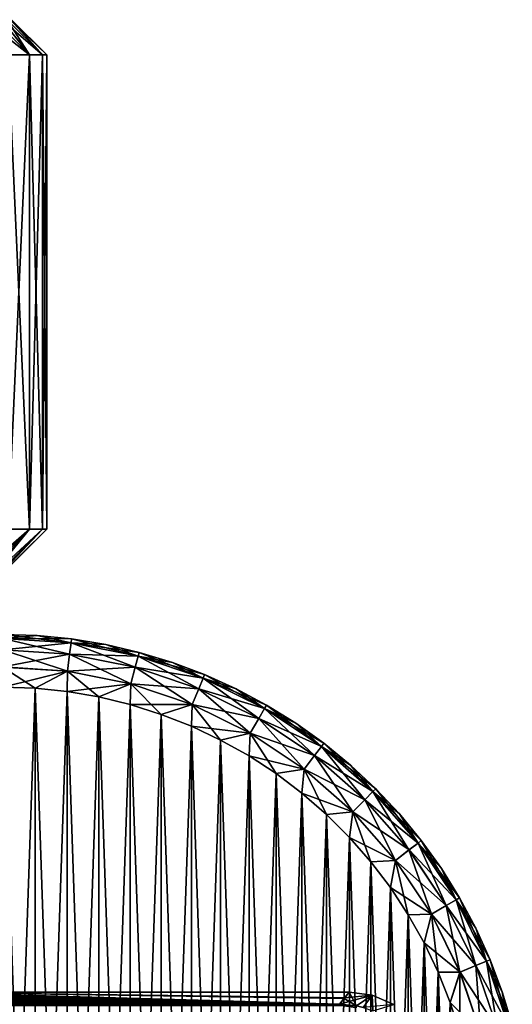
# Model space of a CAD drawing. Header units: metres. Extents: x -104 to 104, y -111 to 38.
# Tile 256 of 256: x 89 to 103, y 10 to 38. Entities that reach past the tile are written whole.
import ezdxf

# ---------------------------------------------------------------- set-up
doc = ezdxf.new("R2010")
doc.units = ezdxf.units.M
doc.layers.add('solid_509367_AD153', color=7, linetype='CONTINUOUS')

msp = doc.modelspace()

# ---------------------------------------------------------------- linework, layer by layer
at = {"layer": 'solid_509367_AD153'}
for points in [[(89.258652, 37.5, 3.574807), (88.253517, 38.5, 3.451926), (87.977783, 38.5, 4.280228)], [(89.258652, 37.5, 3.574807), (87.977783, 38.5, 4.280228), (88.653053, 37.5, 5.278814)], [(89.258652, 37.5, -3.574807), (88.253517, 38.5, -3.451926), (88.470009, 38.5, -2.603404)], [(88.653053, 37.5, -5.278814), (88.253517, 38.5, -3.451926), (89.258652, 37.5, -3.574807)], [(89.258652, 37.5, 3.574807), (88.470009, 38.5, 2.603404), (88.253517, 38.5, 3.451926)], [(89.258652, 37.5, -3.574807), (88.470009, 38.5, -2.603404), (88.625206, 38.5, -1.744061)], [(89.626587, 37.5, 1.804208), (88.625206, 38.5, 1.744061), (88.470009, 38.5, 2.603404)], [(89.626587, 37.5, 1.804208), (88.470009, 38.5, 2.603404), (89.258652, 37.5, 3.574807)], [(89.626587, 37.5, -1.804208), (88.625206, 38.5, -1.744061), (88.718376, 38.5, -0.876905)], [(89.258652, 37.5, -3.574807), (88.625206, 38.5, -1.744061), (89.626587, 37.5, -1.804208)], [(89.626587, 37.5, 1.804208), (88.718376, 38.5, 0.876905), (88.625206, 38.5, 1.744061)], [(89.626587, 37.5, -1.804208), (88.718376, 38.5, -0.876905), (88.75, 38.5)], [(89.75, 37.5), (88.75, 38.5), (88.718376, 38.5, 0.876905)], [(89.75, 37.5), (88.718376, 38.5, 0.876905), (89.626587, 37.5, 1.804208)], [(89.626587, 37.5, -1.804208), (88.75, 38.5), (89.75, 37.5)], [(89.258652, 24, 3.574807), (89.258652, 37.5, 3.574807), (88.653053, 37.5, 5.278814)], [(88.653053, 24, 5.278814), (89.258652, 24, 3.574807), (88.653053, 37.5, 5.278814)], [(89.258652, 37.5, -3.574807), (89.258652, 24, -3.574807), (88.653053, 24, -5.278814)], [(88.653053, 37.5, -5.278814), (89.258652, 37.5, -3.574807), (88.653053, 24, -5.278814)], [(89.626587, 24, 1.804208), (89.626587, 37.5, 1.804208), (89.258652, 37.5, 3.574807)], [(89.258652, 24, 3.574807), (89.626587, 24, 1.804208), (89.258652, 37.5, 3.574807)], [(89.626587, 37.5, -1.804208), (89.626587, 24, -1.804208), (89.258652, 24, -3.574807)], [(89.258652, 37.5, -3.574807), (89.626587, 37.5, -1.804208), (89.258652, 24, -3.574807)], [(89.75, 24), (89.75, 37.5), (89.626587, 37.5, 1.804208)], [(89.626587, 24, 1.804208), (89.75, 24), (89.626587, 37.5, 1.804208)], [(89.626587, 24, -1.804208), (89.75, 37.5), (89.75, 24)], [(89.626587, 37.5, -1.804208), (89.75, 37.5), (89.626587, 24, -1.804208)], [(86.972328, 22, -4.110086), (88.653053, 24, -5.278814), (89.258652, 24, -3.574807)], [(87.250191, 22, -3.315996), (86.972328, 22, -4.110086), (89.258652, 24, -3.574807)], [(87.250191, 22, 3.315996), (89.258652, 24, 3.574807), (88.653053, 24, 5.278814)], [(87.250191, 22, 3.315996), (87.467941, 22, 2.503361), (89.258652, 24, 3.574807)], [(87.467941, 22, -2.503361), (87.250191, 22, -3.315996), (89.258652, 24, -3.574807)], [(87.467941, 22, 2.503361), (87.624344, 22, 1.676726), (89.258652, 24, 3.574807)], [(87.467941, 22, -2.503361), (89.258652, 24, -3.574807), (89.626587, 24, -1.804208)], [(87.624344, 22, -1.676726), (87.467941, 22, -2.503361), (89.626587, 24, -1.804208)], [(87.624344, 22, 1.676726), (89.626587, 24, 1.804208), (89.258652, 24, 3.574807)], [(87.624344, 22, 1.676726), (87.718544, 22, 0.840714), (89.626587, 24, 1.804208)], [(87.718544, 22, -0.840714), (87.624344, 22, -1.676726), (89.626587, 24, -1.804208)], [(87.718544, 22, -0.840714), (89.75, 24), (87.75, 22)], [(87.718544, 22, -0.840714), (89.626587, 24, -1.804208), (89.75, 24)], [(87.718544, 22, 0.840714), (87.75, 22), (89.626587, 24, 1.804208)], [(87.75, 22), (89.75, 24), (89.626587, 24, 1.804208)], [(89.481049, 20.967884, 17.5), (89.481049, 20.967884, -17.5), (88.5, 21, -17.5)], [(88.5, 20.886271, -18.072937), (88.5, 21, -17.5), (89.481049, 20.967884, -17.5)], [(88.5, 21, 17.5), (89.481049, 20.967884, 17.5), (88.5, 21, -17.5)], [(90.442986, 20.758469, 18.074024), (89.481049, 20.967884, 17.5), (88.5, 21, 17.5)], [(90.442986, 20.758469, 18.074024), (88.5, 21, 17.5), (88.5, 20.885818, 18.074024)], [(88.5, 20.886271, -18.072937), (89.481049, 20.967884, -17.5), (90.457893, 20.871674, -17.5)], [(88.5, 20.886271, -18.072937), (90.457893, 20.871674, -17.5), (90.443047, 20.758915, -18.072937)], [(88.5, 20.886271, -18.072937), (90.443047, 20.758915, -18.072937), (88.5, 20.561077, -18.560244)], [(90.40049, 20.435678, 18.561077), (88.5, 20.885818, 18.074024), (88.5, 20.560244, 18.561077)], [(90.442986, 20.758469, 18.074024), (88.5, 20.885818, 18.074024), (90.40049, 20.435678, 18.561077)], [(90.443047, 20.758915, -18.072937), (90.400604, 20.436504, -18.560244), (88.5, 20.561077, -18.560244)], [(90.457893, 20.871674, 17.5), (90.457893, 20.871674, -17.5), (89.481049, 20.967884, -17.5)], [(89.481049, 20.967884, 17.5), (90.457893, 20.871674, 17.5), (89.481049, 20.967884, -17.5)], [(90.442986, 20.758469, 18.074024), (90.457893, 20.871674, 17.5), (89.481049, 20.967884, 17.5)], [(90.442986, 20.758469, 18.074024), (90.40049, 20.435678, 18.561077), (92.268471, 20.064116, 18.561077)], [(90.443047, 20.758915, -18.072937), (92.352852, 20.379032, -18.072937), (90.400604, 20.436504, -18.560244)], [(92.35273, 20.378597, 18.074024), (90.457893, 20.871674, 17.5), (90.442986, 20.758469, 18.074024)], [(92.35273, 20.378597, 18.074024), (90.442986, 20.758469, 18.074024), (92.268471, 20.064116, 18.561077)], [(90.443047, 20.758915, -18.072937), (90.457893, 20.871674, -17.5), (91.426353, 20.711779, -17.5)], [(90.443047, 20.758915, -18.072937), (91.426353, 20.711779, -17.5), (92.382286, 20.488888, -17.5)], [(90.443047, 20.758915, -18.072937), (92.382286, 20.488888, -17.5), (92.352852, 20.379032, -18.072937)], [(91.426353, 20.711779, 17.5), (91.426353, 20.711779, -17.5), (90.457893, 20.871674, -17.5)], [(90.457893, 20.871674, 17.5), (91.426353, 20.711779, 17.5), (90.457893, 20.871674, -17.5)], [(92.35273, 20.378597, 18.074024), (91.426353, 20.711779, 17.5), (90.457893, 20.871674, 17.5)], [(88.5, 20.561077, -18.560244), (90.400604, 20.436504, -18.560244), (88.5, 20.074024, -18.885818)], [(90.336884, 19.952541, 18.886271), (88.5, 20.560244, 18.561077), (88.5, 20.072937, 18.886271)], [(90.40049, 20.435678, 18.561077), (88.5, 20.560244, 18.561077), (90.336884, 19.952541, 18.886271)], [(92.382286, 20.488888, 17.5), (92.382286, 20.488888, -17.5), (91.426353, 20.711779, -17.5)], [(91.426353, 20.711779, 17.5), (92.382286, 20.488888, 17.5), (91.426353, 20.711779, -17.5)], [(92.35273, 20.378597, 18.074024), (92.382286, 20.488888, 17.5), (91.426353, 20.711779, 17.5)], [(94.196556, 19.752705, 18.074024), (92.382286, 20.488888, 17.5), (92.35273, 20.378597, 18.074024)], [(92.352852, 20.379032, -18.072937), (92.382286, 20.488888, -17.5), (93.321594, 20.203953, -17.5)], [(93.321594, 20.203953, 17.5), (93.321594, 20.203953, -17.5), (92.382286, 20.488888, -17.5)], [(92.382286, 20.488888, 17.5), (93.321594, 20.203953, 17.5), (92.382286, 20.488888, -17.5)], [(94.196556, 19.752705, 18.074024), (93.321594, 20.203953, 17.5), (92.382286, 20.488888, 17.5)], [(90.400604, 20.436504, -18.560244), (90.337029, 19.953619, -18.885818), (88.5, 20.074024, -18.885818)], [(90.40049, 20.435678, 18.561077), (90.336884, 19.952541, 18.886271), (92.142342, 19.593412, 18.886271)], [(90.400604, 20.436504, -18.560244), (92.268684, 20.06492, -18.560244), (90.337029, 19.953619, -18.885818)], [(92.268471, 20.064116, 18.561077), (90.40049, 20.435678, 18.561077), (92.142342, 19.593412, 18.886271)], [(92.352852, 20.379032, -18.072937), (92.268684, 20.06492, -18.560244), (90.400604, 20.436504, -18.560244)], [(92.35273, 20.378597, 18.074024), (92.268471, 20.064116, 18.561077), (94.07196, 19.451912, 18.561077)], [(92.352852, 20.379032, -18.072937), (94.196732, 19.75312, -18.072937), (92.268684, 20.06492, -18.560244)], [(94.196556, 19.752705, 18.074024), (92.35273, 20.378597, 18.074024), (94.07196, 19.451912, 18.561077)], [(92.352852, 20.379032, -18.072937), (93.321594, 20.203953, -17.5), (94.24025, 19.858192, -17.5)], [(92.352852, 20.379032, -18.072937), (94.24025, 19.858192, -17.5), (94.196732, 19.75312, -18.072937)], [(94.24025, 19.858192, 17.5), (94.24025, 19.858192, -17.5), (93.321594, 20.203953, -17.5)], [(93.321594, 20.203953, 17.5), (94.24025, 19.858192, 17.5), (93.321594, 20.203953, -17.5)], [(94.196556, 19.752705, 18.074024), (94.24025, 19.858192, 17.5), (93.321594, 20.203953, 17.5)], [(88.5, 20.074024, -18.885818), (90.337029, 19.953619, -18.885818), (88.5, 19.5, -19)], [(88.5, 20.072937, 18.886271), (88.5, 19.5, 19), (89.419037, 19.468893, 19)], [(90.336884, 19.952541, 18.886271), (88.5, 20.072937, 18.886271), (89.419037, 19.468893, 19)], [(90.337029, 19.953619, -18.885818), (89.419037, 19.468893, -19), (88.5, 19.5, -19)], [(90.337029, 19.953619, -18.885818), (90.327873, 19.376181, -19), (89.419037, 19.468893, -19)], [(90.336884, 19.952541, 18.886271), (89.419037, 19.468893, 19), (90.327873, 19.376181, 19)], [(90.337029, 19.953619, -18.885818), (92.142624, 19.594465, -18.885818), (90.327873, 19.376181, -19)], [(90.336884, 19.952541, 18.886271), (90.327873, 19.376181, 19), (91.226509, 19.221865, 19)], [(92.142342, 19.593412, 18.886271), (90.336884, 19.952541, 18.886271), (91.226509, 19.221865, 19)], [(92.268684, 20.06492, -18.560244), (92.142624, 19.594465, -18.885818), (90.337029, 19.953619, -18.885818)], [(92.268471, 20.064116, 18.561077), (92.142342, 19.593412, 18.886271), (93.885483, 19.001698, 18.886271)], [(92.268684, 20.06492, -18.560244), (94.072281, 19.452681, -18.560244), (92.142624, 19.594465, -18.885818)], [(94.07196, 19.451912, 18.561077), (92.268471, 20.064116, 18.561077), (93.885483, 19.001698, 18.886271)], [(94.196732, 19.75312, -18.072937), (94.072281, 19.452681, -18.560244), (92.268684, 20.06492, -18.560244)], [(94.196556, 19.752705, 18.074024), (94.07196, 19.451912, 18.561077), (95.780121, 18.609541, 18.561077)], [(94.196732, 19.75312, -18.072937), (95.943138, 18.891888, -18.072937), (94.072281, 19.452681, -18.560244)], [(95.942909, 18.891499, 18.074024), (94.24025, 19.858192, 17.5), (94.196556, 19.752705, 18.074024)], [(95.942909, 18.891499, 18.074024), (94.196556, 19.752705, 18.074024), (95.780121, 18.609541, 18.561077)], [(94.196732, 19.75312, -18.072937), (94.24025, 19.858192, -17.5), (95.134331, 19.453091, -17.5)], [(94.196732, 19.75312, -18.072937), (95.134331, 19.453091, -17.5), (96, 18.990381, -17.5)], [(94.196732, 19.75312, -18.072937), (96, 18.990381, -17.5), (95.943138, 18.891888, -18.072937)], [(95.134331, 19.453091, 17.5), (95.134331, 19.453091, -17.5), (94.24025, 19.858192, -17.5)], [(94.24025, 19.858192, 17.5), (95.134331, 19.453091, 17.5), (94.24025, 19.858192, -17.5)], [(95.942909, 18.891499, 18.074024), (95.134331, 19.453091, 17.5), (94.24025, 19.858192, 17.5)], [(89.419037, 19.468893, -19), (88.5, -7.5, -19), (88.5, 19.5, -19)], [(89.41909, -7.468883, 19), (89.419037, 19.468893, 19), (88.5, 19.5, 19)], [(88.5, -7.5, 19), (89.41909, -7.468883, 19), (88.5, 19.5, 19)], [(89.419037, 19.468893, -19), (89.41909, -7.468883, -19), (88.5, -7.5, -19)], [(89.419037, 19.468893, -19), (90.327873, 19.376181, -19), (89.41909, -7.468883, -19)], [(90.327965, -7.376163, 19), (90.327873, 19.376181, 19), (89.419037, 19.468893, 19)], [(89.41909, -7.468883, 19), (90.327965, -7.376163, 19), (89.419037, 19.468893, 19)], [(90.327873, 19.376181, -19), (90.327965, -7.376163, -19), (89.41909, -7.468883, -19)], [(92.142624, 19.594465, -18.885818), (91.226509, 19.221865, -19), (90.327873, 19.376181, -19)], [(90.327873, 19.376181, -19), (91.226509, 19.221865, -19), (90.327965, -7.376163, -19)], [(91.226624, -7.221841, 19), (91.226509, 19.221865, 19), (90.327873, 19.376181, 19)], [(90.327965, -7.376163, 19), (91.226624, -7.221841, 19), (90.327873, 19.376181, 19)], [(92.142624, 19.594465, -18.885818), (92.119682, 19.004652, -19), (91.226509, 19.221865, -19)], [(92.142342, 19.593412, 18.886271), (91.226509, 19.221865, 19), (92.119682, 19.004652, 19)], [(92.142624, 19.594465, -18.885818), (93.885895, 19.002705, -18.885818), (92.119682, 19.004652, -19)], [(92.142342, 19.593412, 18.886271), (92.119682, 19.004652, 19), (93.00399, 18.725471, 19)], [(93.885483, 19.001698, 18.886271), (92.142342, 19.593412, 18.886271), (93.00399, 18.725471, 19)], [(94.072281, 19.452681, -18.560244), (93.885895, 19.002705, -18.885818), (92.142624, 19.594465, -18.885818)], [(94.07196, 19.451912, 18.561077), (93.885483, 19.001698, 18.886271), (95.536469, 18.187521, 18.886271)], [(94.072281, 19.452681, -18.560244), (95.78054, 18.610262, -18.560244), (93.885895, 19.002705, -18.885818)], [(95.780121, 18.609541, 18.561077), (94.07196, 19.451912, 18.561077), (95.536469, 18.187521, 18.886271)], [(95.943138, 18.891888, -18.072937), (95.78054, 18.610262, -18.560244), (94.072281, 19.452681, -18.560244)], [(96, 18.990381, 17.5), (96, 18.990381, -17.5), (95.134331, 19.453091, -17.5)], [(95.134331, 19.453091, 17.5), (96, 18.990381, 17.5), (95.134331, 19.453091, -17.5)], [(95.942909, 18.891499, 18.074024), (96, 18.990381, 17.5), (95.134331, 19.453091, 17.5)], [(91.226509, 19.221865, -19), (91.226624, -7.221841, -19), (90.327965, -7.376163, -19)], [(91.226509, 19.221865, -19), (92.119682, 19.004652, -19), (91.226624, -7.221841, -19)], [(92.119797, -7.004625, 19), (92.119682, 19.004652, 19), (91.226509, 19.221865, 19)], [(91.226624, -7.221841, 19), (92.119797, -7.004625, 19), (91.226509, 19.221865, 19)], [(92.119682, 19.004652, -19), (92.119797, -7.004625, -19), (91.226624, -7.221841, -19)], [(92.119682, 19.004652, -19), (93.00399, 18.725471, -19), (92.119797, -7.004625, -19)], [(93.885895, 19.002705, -18.885818), (93.00399, 18.725471, -19), (92.119682, 19.004652, -19)], [(93.004074, -6.725446, 19), (93.00399, 18.725471, 19), (92.119682, 19.004652, 19)], [(92.119797, -7.004625, 19), (93.004074, -6.725446, 19), (92.119682, 19.004652, 19)], [(93.885895, 19.002705, -18.885818), (93.864166, 18.388489, -19), (93.00399, 18.725471, -19)], [(93.885483, 19.001698, 18.886271), (93.00399, 18.725471, 19), (93.864166, 18.388489, 19)], [(93.885895, 19.002705, -18.885818), (95.53701, 18.188463, -18.885818), (93.864166, 18.388489, -19)], [(93.885483, 19.001698, 18.886271), (93.864166, 18.388489, 19), (94.695381, 17.994108, 19)], [(95.536469, 18.187521, 18.886271), (93.885483, 19.001698, 18.886271), (94.695381, 17.994108, 19)], [(95.78054, 18.610262, -18.560244), (95.53701, 18.188463, -18.885818), (93.885895, 19.002705, -18.885818)], [(95.942909, 18.891499, 18.074024), (95.780121, 18.609541, 18.561077), (97.363716, 17.551418, 18.561077)], [(95.943138, 18.891888, -18.072937), (97.562187, 17.810072, -18.072937), (95.78054, 18.610262, -18.560244)], [(97.561913, 17.809715, 18.074024), (96, 18.990381, 17.5), (95.942909, 18.891499, 18.074024)], [(97.561913, 17.809715, 18.074024), (95.942909, 18.891499, 18.074024), (97.363716, 17.551418, 18.561077)], [(95.943138, 18.891888, -18.072937), (96, 18.990381, -17.5), (96.833557, 18.472044, -17.5)], [(95.943138, 18.891888, -18.072937), (96.833557, 18.472044, -17.5), (97.631424, 17.900299, -17.5)], [(95.943138, 18.891888, -18.072937), (97.631424, 17.900299, -17.5), (97.562187, 17.810072, -18.072937)], [(96.833557, 18.472044, 17.5), (96.833557, 18.472044, -17.5), (96, 18.990381, -17.5)], [(96, 18.990381, 17.5), (96.833557, 18.472044, 17.5), (96, 18.990381, -17.5)], [(97.561913, 17.809715, 18.074024), (96.833557, 18.472044, 17.5), (96, 18.990381, 17.5)], [(93.00399, 18.725471, -19), (93.004074, -6.725446, -19), (92.119797, -7.004625, -19)], [(93.00399, 18.725471, -19), (93.864166, 18.388489, -19), (93.004074, -6.725446, -19)], [(93.86422, -6.388464, 19), (93.864166, 18.388489, 19), (93.00399, 18.725471, 19)], [(93.004074, -6.725446, 19), (93.86422, -6.388464, 19), (93.00399, 18.725471, 19)], [(95.780121, 18.609541, 18.561077), (95.536469, 18.187521, 18.886271), (97.067062, 17.164812, 18.886271)], [(95.78054, 18.610262, -18.560244), (97.36422, 17.552078, -18.560244), (95.53701, 18.188463, -18.885818)], [(97.363716, 17.551418, 18.561077), (95.780121, 18.609541, 18.561077), (97.067062, 17.164812, 18.886271)], [(97.562187, 17.810072, -18.072937), (97.36422, 17.552078, -18.560244), (95.78054, 18.610262, -18.560244)], [(93.864166, 18.388489, -19), (93.86422, -6.388464, -19), (93.004074, -6.725446, -19)], [(93.864166, 18.388489, -19), (94.695381, 17.994108, -19), (93.86422, -6.388464, -19)], [(95.53701, 18.188463, -18.885818), (94.695381, 17.994108, -19), (93.864166, 18.388489, -19)], [(94.695427, -5.994086, 19), (94.695381, 17.994108, 19), (93.864166, 18.388489, 19)], [(93.86422, -6.388464, 19), (94.695427, -5.994086, 19), (93.864166, 18.388489, 19)], [(97.631424, 17.900299, 17.5), (97.631424, 17.900299, -17.5), (96.833557, 18.472044, -17.5)], [(96.833557, 18.472044, 17.5), (97.631424, 17.900299, 17.5), (96.833557, 18.472044, -17.5)], [(97.561913, 17.809715, 18.074024), (97.631424, 17.900299, 17.5), (96.833557, 18.472044, 17.5)], [(94.695381, 17.994108, -19), (94.695427, -5.994086, -19), (93.86422, -6.388464, -19)], [(95.53701, 18.188463, -18.885818), (95.502205, 17.541517, -19), (94.695381, 17.994108, -19)], [(95.536469, 18.187521, 18.886271), (94.695381, 17.994108, 19), (95.502205, 17.541517, 19)], [(94.695381, 17.994108, -19), (95.502205, 17.541517, -19), (94.695427, -5.994086, -19)], [(95.502235, -5.541497, 19), (95.502205, 17.541517, 19), (94.695381, 17.994108, 19)], [(94.695427, -5.994086, 19), (95.502235, -5.541497, 19), (94.695381, 17.994108, 19)], [(95.53701, 18.188463, -18.885818), (97.067726, 17.165674, -18.885818), (95.502205, 17.541517, -19)], [(95.536469, 18.187521, 18.886271), (95.502205, 17.541517, 19), (96.274178, 17.036829, 19)], [(97.067062, 17.164812, 18.886271), (95.536469, 18.187521, 18.886271), (96.274178, 17.036829, 19)], [(97.36422, 17.552078, -18.560244), (97.067726, 17.165674, -18.885818), (95.53701, 18.188463, -18.885818)], [(97.561913, 17.809715, 18.074024), (97.363716, 17.551418, 18.561077), (98.795647, 16.295647, 18.561077)], [(97.562187, 17.810072, -18.072937), (99.026184, 16.526182, -18.072937), (97.36422, 17.552078, -18.560244)], [(99.025864, 16.525864, 18.074024), (97.631424, 17.900299, 17.5), (97.561913, 17.809715, 18.074024)], [(99.025864, 16.525864, 18.074024), (97.561913, 17.809715, 18.074024), (98.795647, 16.295647, 18.561077)], [(97.562187, 17.810072, -18.072937), (97.631424, 17.900299, -17.5), (98.39019, 17.277597, -17.5)], [(97.562187, 17.810072, -18.072937), (98.39019, 17.277597, -17.5), (99.106598, 16.606602, -17.5)], [(97.562187, 17.810072, -18.072937), (99.106598, 16.606602, -17.5), (99.026184, 16.526182, -18.072937)], [(98.39019, 17.277597, 17.5), (98.39019, 17.277597, -17.5), (97.631424, 17.900299, -17.5)], [(97.631424, 17.900299, 17.5), (98.39019, 17.277597, 17.5), (97.631424, 17.900299, -17.5)], [(99.025864, 16.525864, 18.074024), (98.39019, 17.277597, 17.5), (97.631424, 17.900299, 17.5)], [(95.502205, 17.541517, -19), (95.502235, -5.541497, -19), (94.695427, -5.994086, -19)], [(95.502205, 17.541517, -19), (96.274178, 17.036829, -19), (95.502235, -5.541497, -19)], [(97.067726, 17.165674, -18.885818), (96.274178, 17.036829, -19), (95.502205, 17.541517, -19)], [(96.2742, -5.03681, 19), (96.274178, 17.036829, 19), (95.502205, 17.541517, 19)], [(95.502235, -5.541497, 19), (96.2742, -5.03681, 19), (95.502205, 17.541517, 19)], [(97.363716, 17.551418, 18.561077), (97.067062, 17.164812, 18.886271), (98.451065, 15.951069, 18.886271)], [(97.36422, 17.552078, -18.560244), (98.796234, 16.296236, -18.560244), (97.067726, 17.165674, -18.885818)], [(98.795647, 16.295647, 18.561077), (97.363716, 17.551418, 18.561077), (98.451065, 15.951069, 18.886271)], [(99.026184, 16.526182, -18.072937), (98.796234, 16.296236, -18.560244), (97.36422, 17.552078, -18.560244)], [(97.067726, 17.165674, -18.885818), (97.007385, 16.481586, -19), (96.274178, 17.036829, -19)], [(97.067062, 17.164812, 18.886271), (96.274178, 17.036829, 19), (97.007385, 16.481586, 19)], [(97.067726, 17.165674, -18.885818), (98.451836, 15.951838, -18.885818), (97.007385, 16.481586, -19)], [(97.067062, 17.164812, 18.886271), (97.007385, 16.481586, 19), (97.705605, 15.873723, 19)], [(98.451065, 15.951069, 18.886271), (97.067062, 17.164812, 18.886271), (97.705605, 15.873723, 19)], [(98.796234, 16.296236, -18.560244), (98.451836, 15.951838, -18.885818), (97.067726, 17.165674, -18.885818)], [(99.106598, 16.606602, 17.5), (99.106598, 16.606602, -17.5), (98.39019, 17.277597, -17.5)], [(98.39019, 17.277597, 17.5), (99.106598, 16.606602, 17.5), (98.39019, 17.277597, -17.5)], [(99.025864, 16.525864, 18.074024), (99.106598, 16.606602, 17.5), (98.39019, 17.277597, 17.5)], [(96.274178, 17.036829, -19), (96.2742, -5.03681, -19), (95.502235, -5.541497, -19)], [(96.274178, 17.036829, -19), (97.007385, 16.481586, -19), (96.2742, -5.03681, -19)], [(97.007416, -4.481563, 19), (97.007385, 16.481586, 19), (96.274178, 17.036829, 19)], [(96.2742, -5.03681, 19), (97.007416, -4.481563, 19), (96.274178, 17.036829, 19)], [(100.309715, 15.061913, 18.074024), (99.106598, 16.606602, 17.5), (99.025864, 16.525864, 18.074024)], [(99.026184, 16.526182, -18.072937), (99.106598, 16.606602, -17.5), (99.777596, 15.890187, -17.5)], [(99.777596, 15.890187, 17.5), (99.777596, 15.890187, -17.5), (99.106598, 16.606602, -17.5)], [(99.106598, 16.606602, 17.5), (99.777596, 15.890187, 17.5), (99.106598, 16.606602, -17.5)], [(100.309715, 15.061913, 18.074024), (99.777596, 15.890187, 17.5), (99.106598, 16.606602, 17.5)], [(97.007385, 16.481586, -19), (97.007416, -4.481563, -19), (96.2742, -5.03681, -19)], [(97.007385, 16.481586, -19), (97.705605, 15.873723, -19), (97.007416, -4.481563, -19)], [(98.451836, 15.951838, -18.885818), (97.705605, 15.873723, -19), (97.007385, 16.481586, -19)], [(97.705635, -3.873691, 19), (97.705605, 15.873723, 19), (97.007385, 16.481586, 19)], [(97.007416, -4.481563, 19), (97.705635, -3.873691, 19), (97.007385, 16.481586, 19)], [(98.795647, 16.295647, 18.561077), (98.451065, 15.951069, 18.886271), (99.66481, 14.567061, 18.886271)], [(98.796234, 16.296236, -18.560244), (100.052078, 14.864222, -18.560244), (98.451836, 15.951838, -18.885818)], [(99.025864, 16.525864, 18.074024), (98.795647, 16.295647, 18.561077), (100.051414, 14.863714, 18.561077)], [(100.051414, 14.863714, 18.561077), (98.795647, 16.295647, 18.561077), (99.66481, 14.567061, 18.886271)], [(99.026184, 16.526182, -18.072937), (100.310074, 15.062187, -18.072937), (98.796234, 16.296236, -18.560244)], [(100.310074, 15.062187, -18.072937), (100.052078, 14.864222, -18.560244), (98.796234, 16.296236, -18.560244)], [(100.309715, 15.061913, 18.074024), (99.025864, 16.525864, 18.074024), (100.051414, 14.863714, 18.561077)], [(99.026184, 16.526182, -18.072937), (99.777596, 15.890187, -17.5), (100.400299, 15.131422, -17.5)], [(99.026184, 16.526182, -18.072937), (100.400299, 15.131422, -17.5), (100.310074, 15.062187, -18.072937)], [(97.705605, 15.873723, -19), (97.705635, -3.873691, -19), (97.007416, -4.481563, -19)], [(98.451836, 15.951838, -18.885818), (98.359489, 15.221644, -19), (97.705605, 15.873723, -19)], [(98.451065, 15.951069, 18.886271), (97.705605, 15.873723, 19), (98.359489, 15.221644, 19)], [(97.705605, 15.873723, -19), (98.359489, 15.221644, -19), (97.705635, -3.873691, -19)], [(98.35952, -3.221605, 19), (98.359489, 15.221644, 19), (97.705605, 15.873723, 19)], [(97.705635, -3.873691, 19), (98.35952, -3.221605, 19), (97.705605, 15.873723, 19)], [(98.451836, 15.951838, -18.885818), (99.665672, 14.567723, -18.885818), (98.359489, 15.221644, -19)], [(98.451065, 15.951069, 18.886271), (98.359489, 15.221644, 19), (98.964172, 14.528923, 19)], [(99.66481, 14.567061, 18.886271), (98.451065, 15.951069, 18.886271), (98.964172, 14.528923, 19)], [(100.052078, 14.864222, -18.560244), (99.665672, 14.567723, -18.885818), (98.451836, 15.951838, -18.885818)], [(100.400299, 15.131422, 17.5), (100.400299, 15.131422, -17.5), (99.777596, 15.890187, -17.5)], [(99.777596, 15.890187, 17.5), (100.400299, 15.131422, 17.5), (99.777596, 15.890187, -17.5)], [(100.309715, 15.061913, 18.074024), (100.400299, 15.131422, 17.5), (99.777596, 15.890187, 17.5)], [(98.359489, 15.221644, -19), (98.35952, -3.221605, -19), (97.705635, -3.873691, -19)], [(98.359489, 15.221644, -19), (98.964172, 14.528923, -19), (98.35952, -3.221605, -19)], [(99.665672, 14.567723, -18.885818), (98.964172, 14.528923, -19), (98.359489, 15.221644, -19)], [(98.964211, -2.528883, 19), (98.964172, 14.528923, 19), (98.359489, 15.221644, 19)], [(98.35952, -3.221605, 19), (98.964211, -2.528883, 19), (98.359489, 15.221644, 19)], [(100.051414, 14.863714, 18.561077), (99.66481, 14.567061, 18.886271), (100.687523, 13.036469, 18.886271)], [(100.052078, 14.864222, -18.560244), (101.11026, 13.280539, -18.560244), (99.665672, 14.567723, -18.885818)], [(100.309715, 15.061913, 18.074024), (100.051414, 14.863714, 18.561077), (101.109543, 13.280122, 18.561077)], [(101.109543, 13.280122, 18.561077), (100.051414, 14.863714, 18.561077), (100.687523, 13.036469, 18.886271)], [(100.310074, 15.062187, -18.072937), (101.391891, 13.443135, -18.072937), (100.052078, 14.864222, -18.560244)], [(101.391891, 13.443135, -18.072937), (101.11026, 13.280539, -18.560244), (100.052078, 14.864222, -18.560244)], [(101.391495, 13.442909, 18.074024), (100.400299, 15.131422, 17.5), (100.309715, 15.061913, 18.074024)], [(101.391495, 13.442909, 18.074024), (100.309715, 15.061913, 18.074024), (101.109543, 13.280122, 18.561077)], [(100.310074, 15.062187, -18.072937), (100.400299, 15.131422, -17.5), (100.972046, 14.333553, -17.5)], [(100.310074, 15.062187, -18.072937), (100.972046, 14.333553, -17.5), (101.490379, 13.5, -17.5)], [(100.310074, 15.062187, -18.072937), (101.490379, 13.5, -17.5), (101.391891, 13.443135, -18.072937)], [(100.972046, 14.333553, 17.5), (100.972046, 14.333553, -17.5), (100.400299, 15.131422, -17.5)], [(100.400299, 15.131422, 17.5), (100.972046, 14.333553, 17.5), (100.400299, 15.131422, -17.5)], [(101.391495, 13.442909, 18.074024), (100.972046, 14.333553, 17.5), (100.400299, 15.131422, 17.5)], [(98.964172, 14.528923, -19), (98.964211, -2.528883, -19), (98.35952, -3.221605, -19)], [(99.665672, 14.567723, -18.885818), (99.523697, 13.791816, -19), (98.964172, 14.528923, -19)], [(99.66481, 14.567061, 18.886271), (98.964172, 14.528923, 19), (99.523697, 13.791816, 19)], [(98.964172, 14.528923, -19), (99.523697, 13.791816, -19), (98.964211, -2.528883, -19)], [(99.523727, -1.791778, 19), (99.523697, 13.791816, 19), (98.964172, 14.528923, 19)], [(98.964211, -2.528883, 19), (99.523727, -1.791778, 19), (98.964172, 14.528923, 19)], [(99.665672, 14.567723, -18.885818), (100.688461, 13.037012, -18.885818), (99.523697, 13.791816, -19)], [(99.66481, 14.567061, 18.886271), (99.523697, 13.791816, 19), (100.031136, 13.020004, 19)], [(100.687523, 13.036469, 18.886271), (99.66481, 14.567061, 18.886271), (100.031136, 13.020004, 19)], [(101.11026, 13.280539, -18.560244), (100.688461, 13.037012, -18.885818), (99.665672, 14.567723, -18.885818)], [(101.490379, 13.5, 17.5), (101.490379, 13.5, -17.5), (100.972046, 14.333553, -17.5)], [(100.972046, 14.333553, 17.5), (101.490379, 13.5, 17.5), (100.972046, 14.333553, -17.5)], [(101.391495, 13.442909, 18.074024), (101.490379, 13.5, 17.5), (100.972046, 14.333553, 17.5)], [(99.523697, 13.791816, -19), (99.523727, -1.791778, -19), (98.964211, -2.528883, -19)], [(99.523697, 13.791816, -19), (100.031136, 13.020004, -19), (99.523727, -1.791778, -19)], [(100.688461, 13.037012, -18.885818), (100.031136, 13.020004, -19), (99.523697, 13.791816, -19)], [(100.031158, -1.019969, 19), (100.031136, 13.020004, 19), (99.523697, 13.791816, 19)], [(99.523727, -1.791778, 19), (100.031158, -1.019969, 19), (99.523697, 13.791816, 19)], [(102.252701, 11.696556, 18.074024), (101.490379, 13.5, 17.5), (101.391495, 13.442909, 18.074024)], [(101.391891, 13.443135, -18.072937), (101.490379, 13.5, -17.5), (101.953094, 12.634331, -17.5)], [(101.953094, 12.634331, 17.5), (101.953094, 12.634331, -17.5), (101.490379, 13.5, -17.5)], [(101.490379, 13.5, 17.5), (101.953094, 12.634331, 17.5), (101.490379, 13.5, -17.5)], [(102.252701, 11.696556, 18.074024), (101.953094, 12.634331, 17.5), (101.490379, 13.5, 17.5)], [(101.109543, 13.280122, 18.561077), (100.687523, 13.036469, 18.886271), (101.501701, 11.38548, 18.886271)], [(101.11026, 13.280539, -18.560244), (101.952682, 11.572283, -18.560244), (100.688461, 13.037012, -18.885818)], [(101.391495, 13.442909, 18.074024), (101.109543, 13.280122, 18.561077), (101.951912, 11.571964, 18.561077)], [(101.951912, 11.571964, 18.561077), (101.109543, 13.280122, 18.561077), (101.501701, 11.38548, 18.886271)], [(101.391891, 13.443135, -18.072937), (102.25312, 11.696729, -18.072937), (101.11026, 13.280539, -18.560244)], [(102.25312, 11.696729, -18.072937), (101.952682, 11.572283, -18.560244), (101.11026, 13.280539, -18.560244)], [(102.252701, 11.696556, 18.074024), (101.391495, 13.442909, 18.074024), (101.951912, 11.571964, 18.561077)], [(101.391891, 13.443135, -18.072937), (101.953094, 12.634331, -17.5), (102.358192, 11.740252, -17.5)], [(101.391891, 13.443135, -18.072937), (102.358192, 11.740252, -17.5), (102.25312, 11.696729, -18.072937)], [(100.031136, 13.020004, -19), (100.031158, -1.019969, -19), (99.523727, -1.791778, -19)], [(100.688461, 13.037012, -18.885818), (100.481972, 12.218905, -19), (100.031136, 13.020004, -19)], [(100.687523, 13.036469, 18.886271), (100.031136, 13.020004, 19), (100.481972, 12.218905, 19)], [(100.031136, 13.020004, -19), (100.481972, 12.218905, -19), (100.031158, -1.019969, -19)], [(100.481987, -0.218871, 19), (100.481972, 12.218905, 19), (100.031136, 13.020004, 19)], [(100.031158, -1.019969, 19), (100.481987, -0.218871, 19), (100.031136, 13.020004, 19)], [(100.688461, 13.037012, -18.885818), (101.502701, 11.385897, -18.885818), (100.481972, 12.218905, -19)], [(100.687523, 13.036469, 18.886271), (100.481972, 12.218905, 19), (100.879524, 11.383416, 19)], [(101.501701, 11.38548, 18.886271), (100.687523, 13.036469, 18.886271), (100.879524, 11.383416, 19)], [(101.952682, 11.572283, -18.560244), (101.502701, 11.385897, -18.885818), (100.688461, 13.037012, -18.885818)], [(102.358192, 11.740252, 17.5), (102.358192, 11.740252, -17.5), (101.953094, 12.634331, -17.5)], [(101.953094, 12.634331, 17.5), (102.358192, 11.740252, 17.5), (101.953094, 12.634331, -17.5)], [(102.252701, 11.696556, 18.074024), (102.358192, 11.740252, 17.5), (101.953094, 12.634331, 17.5)], [(100.481972, 12.218905, -19), (100.481987, -0.218871, -19), (100.031158, -1.019969, -19)], [(100.481972, 12.218905, -19), (100.879524, 11.383416, -19), (100.481987, -0.218871, -19)], [(101.502701, 11.385897, -18.885818), (100.879524, 11.383416, -19), (100.481972, 12.218905, -19)], [(100.879539, 0.616622, 19), (100.879524, 11.383416, 19), (100.481972, 12.218905, 19)], [(100.481987, -0.218871, 19), (100.879539, 0.616622, 19), (100.481972, 12.218905, 19)], [(101.951912, 11.571964, 18.561077), (101.501701, 11.38548, 18.886271), (102.093414, 9.642344, 18.886271)], [(101.952682, 11.572283, -18.560244), (102.564919, 9.768684, -18.560244), (101.502701, 11.385897, -18.885818)], [(102.252701, 11.696556, 18.074024), (101.951912, 11.571964, 18.561077), (102.564117, 9.768468, 18.561077)], [(102.564117, 9.768468, 18.561077), (101.951912, 11.571964, 18.561077), (102.093414, 9.642344, 18.886271)], [(102.25312, 11.696729, -18.072937), (102.879036, 9.85285, -18.072937), (101.952682, 11.572283, -18.560244)], [(102.879036, 9.85285, -18.072937), (102.564919, 9.768684, -18.560244), (101.952682, 11.572283, -18.560244)], [(102.878601, 9.852734, 18.074024), (102.358192, 11.740252, 17.5), (102.252701, 11.696556, 18.074024)], [(102.878601, 9.852734, 18.074024), (102.252701, 11.696556, 18.074024), (102.564117, 9.768468, 18.561077)], [(102.25312, 11.696729, -18.072937), (102.358192, 11.740252, -17.5), (102.703949, 10.821592, -17.5)], [(102.25312, 11.696729, -18.072937), (102.703949, 10.821592, -17.5), (102.988884, 9.882286, -17.5)], [(102.25312, 11.696729, -18.072937), (102.988884, 9.882286, -17.5), (102.879036, 9.85285, -18.072937)], [(102.703949, 10.821592, 17.5), (102.703949, 10.821592, -17.5), (102.358192, 11.740252, -17.5)], [(102.358192, 11.740252, 17.5), (102.703949, 10.821592, 17.5), (102.358192, 11.740252, -17.5)], [(102.878601, 9.852734, 18.074024), (102.703949, 10.821592, 17.5), (102.358192, 11.740252, 17.5)], [(100.879524, 11.383416, -19), (100.879539, 0.616622, -19), (100.481987, -0.218871, -19)], [(101.502701, 11.385897, -18.885818), (101.219269, 10.524033, -19), (100.879524, 11.383416, -19)], [(101.501701, 11.38548, 18.886271), (100.879524, 11.383416, 19), (101.219269, 10.524033, 19)], [(100.879524, 11.383416, -19), (101.219269, 10.524033, -19), (100.879539, 0.616622, -19)], [(101.219284, 1.476008, 19), (101.219269, 10.524033, 19), (100.879524, 11.383416, 19)], [(100.879539, 0.616622, 19), (101.219284, 1.476008, 19), (100.879524, 11.383416, 19)], [(101.502701, 11.385897, -18.885818), (102.094467, 9.642626, -18.885818), (101.219269, 10.524033, -19)], [(101.501701, 11.38548, 18.886271), (101.219269, 10.524033, 19), (101.497505, 9.648067, 19)], [(102.093414, 9.642344, 18.886271), (101.501701, 11.38548, 18.886271), (101.497505, 9.648067, 19)], [(102.564919, 9.768684, -18.560244), (102.094467, 9.642626, -18.885818), (101.502701, 11.385897, -18.885818)], [(84.263016, 10.67509, -5.475909), (83.332375, 10.645646, -6.600302), (98.071495, 10.47339, -13.178531)], [(83.332382, 10.645646, 6.600296), (84.263023, 10.67509, 5.475904), (98.071495, 10.47339, 13.178531)], [(85.010239, 10.707937, -4.221493), (84.263016, 10.67509, -5.475909), (98.071495, 10.47339, -13.178531)], [(84.263023, 10.67509, 5.475904), (85.010239, 10.707937, 4.221489), (98.071495, 10.47339, 13.178531)], [(85.555473, 10.743308, -2.870752), (85.010239, 10.707937, -4.221493), (98.071495, 10.47339, -13.178531)], [(85.010239, 10.707937, 4.221489), (85.555473, 10.743308, 2.87075), (98.071495, 10.47339, 13.178531)], [(85.887772, 10.780373, -1.455327), (85.555473, 10.743308, -2.870752), (98.071495, 10.47339, -13.178531)], [(85.555473, 10.743308, 2.87075), (85.887772, 10.780373, 1.455325), (98.071495, 10.47339, 13.178531)], [(85.887772, 10.780373, -1.455327), (98.071495, 10.47339, -13.178531), (86, 10.818481)], [(85.887772, 10.780373, 1.455325), (86, 10.818481), (98.071495, 10.47339, 13.178531)], [(98.205658, 10.639205, -6.846274), (98.348656, 10.818481), (86, 10.818481)], [(86, 10.818481), (98.348656, 10.818481), (98.216293, 10.652454, 6.340325)], [(98.071495, 10.47339, -13.178531), (98.205658, 10.639205, -6.846274), (86, 10.818481)], [(98.216293, 10.652454, 6.340325), (98.071495, 10.47339, 13.178531), (86, 10.818481)], [(99.008408, 10.72985, 0), (98.071495, 10.47339, 13.178531), (98.216293, 10.652454, 6.340325)], [(99.008408, 10.72985, 0), (98.556313, 10.425652, 13.187624), (98.071495, 10.47339, 13.178531)], [(98.553925, 10.426125, -13.187586), (98.348656, 10.818481), (98.205658, 10.639205, -6.846274)], [(99.008408, 10.72985, 0), (98.216293, 10.652454, 6.340325), (98.348656, 10.818481)], [(98.553925, 10.426125, -13.187586), (99.008408, 10.72985, 0), (98.348656, 10.818481)], [(98.553925, 10.426125, -13.187586), (98.74617, 10.380241, -13.190486), (99.008408, 10.72985, 0)], [(99.008408, 10.72985, 0), (98.746178, 10.380239, 13.190486), (98.556313, 10.425652, 13.187624)], [(98.74617, 10.380241, -13.190486), (99.020988, 10.285508, -13.193869), (99.008408, 10.72985, 0)], [(99.008408, 10.72985, 0), (99.624382, 10.468417, 0), (98.746178, 10.380239, 13.190486)], [(99.020988, 10.285508, -13.193869), (99.624382, 10.468417, 0), (99.008408, 10.72985, 0)], [(102.988884, 9.882286, 17.5), (102.988884, 9.882286, -17.5), (102.703949, 10.821592, -17.5)], [(102.703949, 10.821592, 17.5), (102.988884, 9.882286, 17.5), (102.703949, 10.821592, -17.5)], [(102.878601, 9.852734, 18.074024), (102.988884, 9.882286, 17.5), (102.703949, 10.821592, 17.5)], [(98.071495, 10.47339, 13.178531), (62.666489, 10.47339, 13.178531), (76.813522, 10.549942, 10.255089)], [(73.391899, 10.548466, -10.311489), (62.666489, 10.47339, -13.178531), (98.071495, 10.47339, -13.178531)], [(62.666489, 10.438499, -13.562838), (98.071495, 10.47339, -13.178531), (62.666489, 10.47339, -13.178531)], [(98.066734, 10.438925, -13.560106), (98.071495, 10.47339, -13.178531), (62.666489, 10.438499, -13.562838)], [(98.066742, 10.438958, 13.559886), (62.666489, 10.47339, 13.178531), (98.071495, 10.47339, 13.178531)], [(98.066742, 10.438958, 13.559886), (62.666489, 10.438499, 13.562835), (62.666489, 10.47339, 13.178531)], [(74.167038, 10.546136, -10.400435), (73.391899, 10.548466, -10.311489), (98.071495, 10.47339, -13.178531)], [(74.958755, 10.54531, -10.432006), (74.167038, 10.546136, -10.400435), (98.071495, 10.47339, -13.178531)], [(75.766975, 10.545978, -10.406508), (74.958755, 10.54531, -10.432006), (98.071495, 10.47339, -13.178531)], [(76.804817, 10.549882, -10.257396), (75.766975, 10.545978, -10.406508), (98.071495, 10.47339, -13.178531)], [(77.82, 10.557655, -9.960527), (76.804817, 10.549882, -10.257396), (98.071495, 10.47339, -13.178531)], [(98.071495, 10.47339, 13.178531), (76.813522, 10.549942, 10.255089), (77.825615, 10.557696, 9.958957)], [(78.789337, 10.569135, -9.522157), (77.82, 10.557655, -9.960527), (98.071495, 10.47339, -13.178531)], [(98.071495, 10.47339, 13.178531), (77.825615, 10.557696, 9.958957), (78.789055, 10.569137, 9.522105)], [(81.022224, 10.59971, 8.354503), (98.071495, 10.47339, 13.178531), (78.789055, 10.569137, 9.522105)], [(79.689629, 10.584156, -8.948534), (78.789337, 10.569135, -9.522157), (98.071495, 10.47339, -13.178531)], [(81.022217, 10.59971, -8.354507), (79.689629, 10.584156, -8.948534), (98.071495, 10.47339, -13.178531)], [(82.243431, 10.620338, -7.566761), (81.022217, 10.59971, -8.354507), (98.071495, 10.47339, -13.178531)], [(81.022224, 10.59971, 8.354503), (82.243439, 10.620338, 7.566755), (98.071495, 10.47339, 13.178531)], [(83.332375, 10.645646, -6.600302), (82.243431, 10.620338, -7.566761), (98.071495, 10.47339, -13.178531)], [(82.243439, 10.620338, 7.566755), (83.332382, 10.645646, 6.600296), (98.071495, 10.47339, 13.178531)], [(98.066734, 10.438925, -13.560106), (98.553925, 10.426125, -13.187586), (98.071495, 10.47339, -13.178531)], [(98.546608, 10.37525, 13.653605), (98.066742, 10.438958, 13.559886), (98.071495, 10.47339, 13.178531)], [(98.553925, 10.426125, -13.187586), (98.205658, 10.639205, -6.846274), (98.071495, 10.47339, -13.178531)], [(98.546608, 10.37525, 13.653605), (98.071495, 10.47339, 13.178531), (98.556313, 10.425652, 13.187624)], [(101.219269, 10.524033, -19), (101.219284, 1.476008, -19), (100.879539, 0.616622, -19)], [(101.219269, 10.524033, -19), (101.497505, 9.648067, -19), (101.219284, 1.476008, -19)], [(102.094467, 9.642626, -18.885818), (101.497505, 9.648067, -19), (101.219269, 10.524033, -19)], [(101.497513, 2.351975, 19), (101.497505, 9.648067, 19), (101.219269, 10.524033, 19)], [(101.219284, 1.476008, 19), (101.497513, 2.351975, 19), (101.219269, 10.524033, 19)]]:
    msp.add_3dface(points, dxfattribs=at)

doc.saveas('drawing.dxf')
